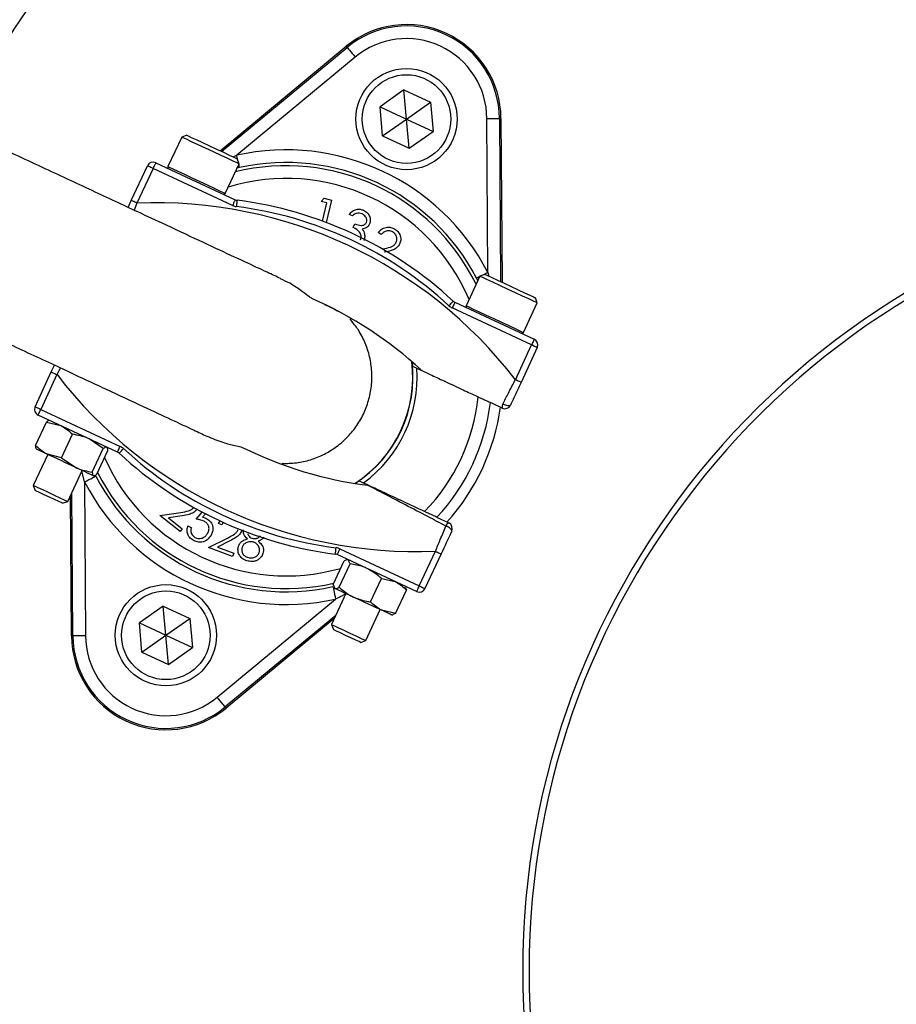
# Model space of a CAD drawing. Header units: millimetres. Extents: x 2125 to 4263, y 2449 to 4685.
# Tile 9 of 19: x 2766 to 3043, y 3738 to 4049. Entities that reach past the tile are written whole.
import ezdxf

# ---------------------------------------------------------------- set-up
doc = ezdxf.new("R2010")
doc.units = ezdxf.units.MM
doc.header["$LTSCALE"] = 2

msp = doc.modelspace()

# ---------------------------------------------------------------- linework, layer by layer
at = {"color": 7, "linetype": 'Continuous', "lineweight": 25}
for p, q in [((2829.43, 4007.83), (2869.31, 4040.86)), ((2829.88, 4007.62), (2869.6, 4040.51)), ((2869.6, 4040.51), (2869.31, 4040.86)), ((2872.15, 4037.43), (2834.69, 4006.4)), ((2887.55, 4027.07), (2879.99, 4021.77)), ((2887.55, 4027.07), (2895.93, 4023.16)), ((2888.36, 4017.86), (2887.55, 4027.07)), ((2888.36, 4017.86), (2895.93, 4023.16)), ((2895.93, 4023.16), (2896.73, 4013.96)), ((2880.79, 4012.57), (2879.99, 4021.77)), ((2879.99, 4021.77), (2888.36, 4017.86)), ((2880.79, 4012.57), (2888.36, 4017.86)), ((2888.36, 4017.86), (2896.73, 4013.96)), ((2889.16, 4008.66), (2888.36, 4017.86)), ((2914.08, 3969.38), (2913.76, 4018.03)), ((2917.76, 4018.05), (2918.22, 4018.06)), ((2917.76, 4018.05), (2918.1, 3966.48)), ((2918.22, 4018.06), (2918.55, 3966.27)), ((2889.16, 4008.66), (2896.73, 4013.96)), ((2817.29, 4012.16), (2812.94, 4002.83)), ((2818.89, 4012.74), (2817.29, 4012.16)), ((2817.3, 4012.16), (2817.29, 4012.16)), ((2880.79, 4012.57), (2889.16, 4008.66)), ((2835.42, 4003.71), (2834.84, 4005.31)), ((2801.33, 3992.13), (2806.44, 4003.1)), ((2808.26, 4002.25), (2803.14, 3991.29)), ((2833.35, 3990.55), (2808.26, 4002.25)), ((2809.1, 4004.07), (2834.19, 3992.37)), ((2831.07, 3994.38), (2835.42, 4003.71)), ((2835.56, 4002.5), (2834.76, 4002.31)), ((2800.32, 3989.96), (2801.33, 3992.13)), ((2861.37, 3991.86), (2862.34, 3992.83)), ((2862.34, 3992.83), (2864.62, 3992.28)), ((2864.62, 3992.28), (2862.93, 3985.21)), ((2863.2, 3991.42), (2861.37, 3991.86)), ((2861.81, 3985.62), (2863.2, 3991.42)), ((2871.23, 3987.29), (2870.25, 3987.75)), ((2871.54, 3983.59), (2872.06, 3984.7)), ((2880.3, 3981.33), (2879.38, 3982.01)), ((2880.72, 3976.8), (2880.87, 3976.83)), ((2911.55, 3968.21), (2907.2, 3958.88)), ((2910.88, 3966.78), (2910.53, 3967.54)), ((2913.14, 3968.79), (2911.55, 3968.21)), ((2929.67, 3959.76), (2929.09, 3961.35)), ((2927.89, 3946.47), (2902.8, 3958.17)), ((2903.64, 3959.98), (2928.74, 3948.28)), ((2925.32, 3950.42), (2929.67, 3959.76)), ((2922.78, 3935.5), (2927.89, 3946.47)), ((2929.7, 3945.62), (2924.59, 3934.66)), ((2776.06, 3937.93), (2777.07, 3940.11)), ((2890.1, 3941.17), (2890.24, 3939.75)), ((2770.94, 3926.97), (2776.06, 3937.93)), ((2777.87, 3937.09), (2772.76, 3926.12)), ((2918.59, 3926.53), (2914.9, 3928.25)), ((2797, 3912.61), (2771.91, 3924.31)), ((2772.76, 3926.12), (2797.85, 3914.42)), ((2771.06, 3914.66), (2774.53, 3922.1)), ((2774.53, 3922.1), (2779.05, 3920.98)), ((2775.54, 3922.62), (2775.43, 3922.61)), ((2779.33, 3910.8), (2782.8, 3918.25)), ((2792.49, 3913.73), (2788.02, 3916.8)), ((2774.94, 3911.87), (2770.38, 3902.1)), ((2771.25, 3913.65), (2771.31, 3913.56)), ((2779.33, 3910.8), (2774.82, 3911.92)), ((2789.02, 3906.29), (2792.49, 3913.73)), ((2790.44, 3905.62), (2793.91, 3913.07)), ((2793.76, 3914.03), (2793.66, 3914.17)), ((2779.33, 3910.8), (2783.8, 3907.73)), ((2781.26, 3897.03), (2785.81, 3906.8)), ((2789.44, 3905.11), (2789.6, 3905.12)), ((2770.38, 3902.1), (2770.98, 3900.47)), ((2786.57, 3903.21), (2786.88, 3854.56)), ((2873.34, 3903.5), (2872.16, 3902.7)), ((2770.98, 3900.47), (2770.98, 3900.47)), ((2782.43, 3854.54), (2782.14, 3898.93)), ((2782.88, 3854.54), (2782.59, 3899.89)), ((2779.63, 3896.44), (2781.26, 3897.03)), ((2810.41, 3892.55), (2817.04, 3893.58)), ((2816.76, 3887.52), (2810.41, 3892.55)), ((2817.48, 3892.51), (2813.16, 3891.84)), ((2821.88, 3891.45), (2823.76, 3893.68)), ((2824.77, 3893.15), (2823.88, 3892.08)), ((2813.16, 3891.84), (2817.47, 3888.42)), ((2819.27, 3889.33), (2820.34, 3888.72)), ((2828.89, 3890.02), (2829.46, 3890.92)), ((2829.97, 3889.62), (2828.89, 3890.02)), ((2830.44, 3890.42), (2829.97, 3889.62)), ((2898, 3892), (2901.69, 3890.28)), ((2817.47, 3888.42), (2816.76, 3887.52)), ((2825.74, 3882.42), (2831.76, 3885.45)), ((2832.5, 3884.56), (2828.59, 3882.59)), ((2833.36, 3879.58), (2825.74, 3882.42)), ((2828.59, 3882.59), (2833.76, 3880.66)), ((2833.76, 3880.66), (2833.36, 3879.58)), ((2891.54, 3868.53), (2866.45, 3880.23)), ((2867.3, 3882.04), (2892.39, 3870.34)), ((2892.39, 3870.34), (2897.5, 3881.3)), ((2899.32, 3880.46), (2894.2, 3869.49)), ((2865.13, 3870.8), (2868.6, 3878.24)), ((2867.08, 3869.89), (2870.55, 3877.33)), ((2869.53, 3878.52), (2868.6, 3878.24)), ((2869.79, 3878.67), (2869.52, 3878.64)), ((2870.55, 3877.33), (2869.95, 3878.59)), ((2865.13, 3870.8), (2865.73, 3869.53)), ((2876.96, 3865.28), (2880.43, 3872.72)), ((2880.43, 3872.72), (2884.77, 3871.68)), ((2869.19, 3867.91), (2864.64, 3858.15)), ((2865.4, 3869.85), (2865.57, 3869.61)), ((2884.89, 3861.58), (2888.36, 3869.03)), ((2888.08, 3869.99), (2887.92, 3870.22)), ((2887.97, 3869.91), (2888.36, 3869.03)), ((2828.49, 3835.16), (2865.96, 3866.19)), ((2811.48, 3863.93), (2803.92, 3858.63)), ((2811.48, 3863.93), (2819.85, 3860.03)), ((2812.29, 3854.73), (2811.48, 3863.93)), ((2875.52, 3853.08), (2880.07, 3862.84)), ((2884.89, 3861.58), (2880.54, 3862.62)), ((2884.89, 3861.58), (2883.98, 3861.34)), ((2804.72, 3849.43), (2803.92, 3858.63)), ((2803.92, 3858.63), (2812.29, 3854.73)), ((2812.29, 3854.73), (2819.85, 3860.03)), ((2819.85, 3860.03), (2820.66, 3850.82)), ((2865.97, 3861.01), (2831.04, 3832.08)), ((2865.52, 3860.04), (2831.33, 3831.73)), ((2883.69, 3861.15), (2883.99, 3861.18)), ((2864.64, 3858.15), (2865.23, 3856.52)), ((2782.88, 3854.54), (2782.43, 3854.54)), ((2804.72, 3849.43), (2812.29, 3854.73)), ((2812.29, 3854.73), (2820.66, 3850.82)), ((2813.09, 3845.53), (2812.29, 3854.73)), ((2873.88, 3852.49), (2875.52, 3853.08)), ((2804.72, 3849.43), (2813.09, 3845.53)), ((2813.09, 3845.53), (2820.66, 3850.82)), ((2831.04, 3832.08), (2831.33, 3831.73))]:
    msp.add_line(p, q, dxfattribs=at)
at = {"color": 8, "linetype": 'Continuous', "lineweight": 25}
for p, q in [((2833.61, 4005.88), (2834.69, 4006.4)), ((2803.14, 3991.29), (2802.22, 3989.07)), ((2914.08, 3969.38), (2914.35, 3968.23)), ((2778.98, 3939.22), (2777.87, 3937.09)), ((2786.57, 3903.21), (2785.76, 3906.69))]:
    msp.add_line(p, q, dxfattribs=at)
at = {"color": 7, "linetype": 'Continuous', "lineweight": 25, "flags": 128}
for points in [[(2869.6, 4040.51), (2869.66, 4040.44), (2869.81, 4040.26), (2870.05, 4039.97), (2870.37, 4039.59), (2870.75, 4039.13), (2871.19, 4038.6), (2871.66, 4038.02), (2872.15, 4037.43)], [(2913.76, 4018.03), (2914.54, 4018.03), (2915.28, 4018.04), (2915.97, 4018.04), (2916.57, 4018.05), (2917.07, 4018.05), (2917.44, 4018.05), (2917.68, 4018.05), (2917.76, 4018.05)], [(2835.42, 4003.71), (2835.38, 4003.73), (2834.8, 4004), (2833.61, 4004.56), (2831.87, 4005.37), (2829.73, 4006.37), (2827.33, 4007.48), (2824.86, 4008.63), (2822.51, 4009.73), (2820.44, 4010.7), (2818.8, 4011.46), (2817.73, 4011.96), (2817.3, 4012.16)], [(2818.89, 4012.74), (2818.89, 4012.74), (2819.3, 4012.55), (2820.33, 4012.07), (2821.88, 4011.35), (2823.84, 4010.44), (2826.04, 4009.41), (2828.31, 4008.35), (2830.46, 4007.35), (2832.32, 4006.48), (2833.74, 4005.82), (2834.6, 4005.42), (2834.84, 4005.31)], [(2808.26, 4002.25), (2807.9, 4002.42), (2807.56, 4002.58), (2807.25, 4002.72), (2806.98, 4002.85), (2806.75, 4002.96), (2806.58, 4003.03), (2806.48, 4003.08), (2806.44, 4003.1)], [(2809.1, 4004.07), (2809.09, 4004.03), (2809.04, 4003.93), (2808.96, 4003.76), (2808.85, 4003.54), (2808.73, 4003.26), (2808.58, 4002.95), (2808.42, 4002.61), (2808.26, 4002.25)], [(2803.14, 3991.29), (2802.79, 3991.45), (2802.45, 3991.61), (2802.14, 3991.76), (2801.86, 3991.89), (2801.64, 3991.99), (2801.47, 3992.07), (2801.37, 3992.12), (2801.33, 3992.13)], [(2834.19, 3992.37), (2834.18, 3992.33), (2834.13, 3992.23), (2834.05, 3992.06), (2833.95, 3991.83), (2833.82, 3991.56), (2833.67, 3991.25), (2833.51, 3990.91), (2833.35, 3990.55)], [(2834.79, 3992.19), (2834.78, 3992.16), (2834.77, 3992.04), (2834.75, 3991.86), (2834.72, 3991.61), (2834.68, 3991.31), (2834.63, 3990.97), (2834.59, 3990.6), (2834.54, 3990.21)], [(2929.67, 3959.76), (2929.42, 3959.88), (2928.51, 3960.3), (2927.02, 3961), (2925.06, 3961.91), (2922.76, 3962.98), (2920.3, 3964.13), (2917.87, 3965.26), (2915.64, 3966.3), (2913.78, 3967.17), (2912.43, 3967.8), (2911.68, 3968.15), (2911.55, 3968.21)], [(2913.14, 3968.79), (2913.28, 3968.73), (2914, 3968.39), (2915.31, 3967.78), (2917.08, 3966.95), (2919.18, 3965.97), (2921.44, 3964.92), (2923.67, 3963.88), (2925.7, 3962.94), (2927.35, 3962.17), (2928.5, 3961.63), (2929.05, 3961.37), (2929.09, 3961.35)], [(2903.13, 3960.33), (2903.1, 3960.3), (2903.03, 3960.21), (2902.9, 3960.08), (2902.73, 3959.9), (2902.53, 3959.67), (2902.29, 3959.42), (2902.04, 3959.14), (2901.77, 3958.86)], [(2903.64, 3959.98), (2903.63, 3959.95), (2903.58, 3959.84), (2903.5, 3959.68), (2903.4, 3959.45), (2903.27, 3959.18), (2903.12, 3958.86), (2902.96, 3958.52), (2902.8, 3958.17)], [(2928.74, 3948.28), (2928.72, 3948.25), (2928.67, 3948.14), (2928.59, 3947.98), (2928.49, 3947.75), (2928.36, 3947.47), (2928.21, 3947.16), (2928.05, 3946.82), (2927.89, 3946.47)], [(2929.7, 3945.62), (2929.67, 3945.64), (2929.56, 3945.69), (2929.4, 3945.77), (2929.17, 3945.87), (2928.9, 3946), (2928.58, 3946.14), (2928.24, 3946.3), (2927.89, 3946.47)], [(2890.24, 3939.75), (2890.42, 3939.67), (2891.63, 3939.1)], [(2776.06, 3937.93), (2776.09, 3937.92), (2776.2, 3937.87), (2776.36, 3937.79), (2776.59, 3937.69), (2776.86, 3937.56), (2777.18, 3937.41), (2777.52, 3937.25), (2777.87, 3937.09)], [(2924.59, 3934.66), (2924.55, 3934.67), (2924.45, 3934.72), (2924.28, 3934.8), (2924.06, 3934.9), (2923.78, 3935.03), (2923.47, 3935.18), (2923.13, 3935.34), (2922.78, 3935.5)], [(2770.94, 3926.97), (2770.98, 3926.95), (2771.08, 3926.9), (2771.25, 3926.83), (2771.48, 3926.72), (2771.75, 3926.59), (2772.06, 3926.45), (2772.4, 3926.29), (2772.76, 3926.12)], [(2918.81, 3927.89), (2919.2, 3927.69), (2919.61, 3927.53), (2920, 3927.4), (2920.37, 3927.32), (2920.69, 3927.29), (2920.95, 3927.31), (2921.14, 3927.38), (2921.25, 3927.5)], [(2771.91, 3924.31), (2771.93, 3924.35), (2771.98, 3924.45), (2772.05, 3924.62), (2772.16, 3924.84), (2772.29, 3925.12), (2772.43, 3925.43), (2772.59, 3925.77), (2772.76, 3926.12)], [(2797, 3912.61), (2797.02, 3912.65), (2797.07, 3912.75), (2797.15, 3912.92), (2797.25, 3913.14), (2797.38, 3913.42), (2797.53, 3913.73), (2797.68, 3914.07), (2797.85, 3914.42)], [(2774.82, 3911.92), (2773.93, 3912.34), (2773.15, 3912.7), (2772.5, 3913), (2771.98, 3913.24), (2771.61, 3913.42), (2771.38, 3913.52), (2771.31, 3913.56)], [(2783.8, 3907.73), (2782.67, 3908.26), (2781.51, 3908.8), (2780.33, 3909.35), (2779.14, 3909.91), (2777.98, 3910.45), (2776.86, 3910.97), (2775.8, 3911.46), (2774.82, 3911.92)], [(2797.52, 3912.27), (2797.54, 3912.29), (2797.62, 3912.38), (2797.75, 3912.51), (2797.92, 3912.7), (2798.12, 3912.92), (2798.36, 3913.17), (2798.61, 3913.45), (2798.88, 3913.73)], [(2789.35, 3905.14), (2789.12, 3905.25), (2788.73, 3905.44), (2788.2, 3905.68), (2787.54, 3905.99), (2786.75, 3906.36), (2785.85, 3906.78), (2784.86, 3907.24), (2783.8, 3907.73)], [(2786.57, 3903.21), (2787.25, 3903.57), (2787.91, 3903.91), (2788.52, 3904.22), (2789.06, 3904.5), (2789.5, 3904.73), (2789.83, 3904.9), (2790.04, 3905.01), (2790.12, 3905.05)], [(2789.44, 3905.11), (2789.44, 3905.11), (2789.35, 3905.14)], [(2770.38, 3902.1), (2770.39, 3902.1), (2770.79, 3901.91), (2771.8, 3901.44), (2773.29, 3900.75), (2775.09, 3899.91), (2776.98, 3899.03), (2778.72, 3898.21), (2780.12, 3897.56), (2781, 3897.15), (2781.26, 3897.03)], [(2874.73, 3902.85), (2873.51, 3903.41), (2873.34, 3903.5)], [(2779.63, 3896.44), (2779.36, 3896.56), (2778.48, 3896.97), (2777.12, 3897.61), (2775.47, 3898.38), (2773.81, 3899.15), (2772.37, 3899.82), (2771.37, 3900.29), (2770.98, 3900.47)], [(2902.65, 3887.62), (2902.67, 3887.78), (2902.61, 3887.97), (2902.45, 3888.18), (2902.22, 3888.41), (2901.92, 3888.64), (2901.58, 3888.86), (2901.19, 3889.06), (2900.79, 3889.24)], [(2865.86, 3880.4), (2865.86, 3880.44), (2865.88, 3880.55), (2865.9, 3880.73), (2865.93, 3880.98), (2865.97, 3881.28), (2866.01, 3881.62), (2866.06, 3881.99), (2866.11, 3882.38)], [(2866.45, 3880.23), (2866.47, 3880.26), (2866.52, 3880.36), (2866.6, 3880.53), (2866.7, 3880.76), (2866.83, 3881.03), (2866.97, 3881.34), (2867.13, 3881.68), (2867.3, 3882.04)], [(2897.5, 3881.3), (2897.86, 3881.14), (2898.2, 3880.98), (2898.51, 3880.83), (2898.79, 3880.71), (2899.01, 3880.6), (2899.18, 3880.52), (2899.28, 3880.47), (2899.32, 3880.46)], [(2865.09, 3870.09), (2865.11, 3870.01), (2865.16, 3869.78), (2865.24, 3869.41), (2865.35, 3868.93), (2865.48, 3868.34), (2865.63, 3867.67), (2865.79, 3866.94), (2865.96, 3866.19)], [(2865.73, 3869.53), (2865.58, 3869.6), (2865.57, 3869.61)], [(2871.64, 3866.77), (2870.55, 3867.28), (2869.53, 3867.76), (2868.59, 3868.19), (2867.76, 3868.58), (2867.05, 3868.91), (2866.47, 3869.19), (2866.02, 3869.39), (2865.73, 3869.53)], [(2891.54, 3868.53), (2891.56, 3868.56), (2891.61, 3868.66), (2891.69, 3868.83), (2891.79, 3869.06), (2891.92, 3869.33), (2892.07, 3869.64), (2892.23, 3869.98), (2892.39, 3870.34)], [(2892.39, 3870.34), (2892.74, 3870.17), (2893.08, 3870.01), (2893.4, 3869.87), (2893.67, 3869.74), (2893.9, 3869.64), (2894.06, 3869.56), (2894.17, 3869.51), (2894.2, 3869.49)], [(2880.54, 3862.62), (2879.6, 3863.06), (2878.56, 3863.54), (2877.47, 3864.06), (2876.32, 3864.59), (2875.14, 3865.14), (2873.96, 3865.69), (2872.78, 3866.24), (2871.64, 3866.77)], [(2883.69, 3861.15), (2883.67, 3861.16), (2883.5, 3861.24), (2883.19, 3861.39), (2882.72, 3861.61), (2882.12, 3861.89), (2881.39, 3862.23), (2880.54, 3862.62)], [(2864.64, 3858.15), (2864.8, 3858.07), (2865.58, 3857.71), (2866.89, 3857.1), (2868.59, 3856.31), (2870.47, 3855.43), (2872.3, 3854.58), (2873.86, 3853.85), (2874.97, 3853.33), (2875.49, 3853.09), (2875.52, 3853.08)], [(2873.88, 3852.49), (2873.86, 3852.5), (2873.37, 3852.73), (2872.29, 3853.23), (2870.8, 3853.93), (2869.12, 3854.71), (2867.5, 3855.46), (2866.2, 3856.07), (2865.41, 3856.44), (2865.23, 3856.52)], [(2786.88, 3854.56), (2786.11, 3854.56), (2785.37, 3854.55), (2784.68, 3854.55), (2784.08, 3854.55), (2783.58, 3854.54), (2783.21, 3854.54), (2782.97, 3854.54), (2782.88, 3854.54)], [(2831.04, 3832.08), (2830.99, 3832.15), (2830.84, 3832.33), (2830.6, 3832.62), (2830.28, 3833), (2829.9, 3833.47), (2829.46, 3833.99), (2828.98, 3834.57), (2828.49, 3835.16)]]:
    msp.add_lwpolyline(points, dxfattribs=at)
at = {"color": 8, "linetype": 'Continuous', "lineweight": 25, "flags": 128}
for points in [[(2835.08, 4004.64), (2835.02, 4004.92), (2834.86, 4005.65), (2834.69, 4006.4)], [(2812.94, 4002.83), (2812.95, 4002.83), (2813.38, 4002.62), (2814.45, 4002.12), (2816.08, 4001.36), (2818.15, 4000.4), (2820.51, 3999.3), (2822.98, 3998.15), (2825.37, 3997.03), (2827.52, 3996.03), (2829.25, 3995.22), (2830.45, 3994.66), (2831.02, 3994.4), (2831.07, 3994.38)], [(2835.56, 4002.5), (2835.54, 4002.58), (2835.49, 4002.81), (2835.41, 4003.18), (2835.33, 4003.52)], [(2911.46, 3968.02), (2911.15, 3967.86), (2910.82, 3967.69), (2910.61, 3967.58), (2910.53, 3967.54)], [(2914.08, 3969.38), (2913.39, 3969.03), (2912.73, 3968.68), (2912.47, 3968.55)], [(2907.2, 3958.88), (2907.33, 3958.81), (2908.07, 3958.47), (2909.43, 3957.83), (2911.29, 3956.97), (2913.52, 3955.93), (2915.95, 3954.79), (2918.41, 3953.65), (2920.7, 3952.58), (2922.67, 3951.66), (2924.16, 3950.97), (2925.06, 3950.54), (2925.32, 3950.42)]]:
    msp.add_lwpolyline(points, dxfattribs=at)
at = {"color": 7, "linetype": 'Continuous', "lineweight": 25}
for centre, radius in [((2888.36, 4017.86), 16), ((2888.36, 4017.86), 14), ((2812.29, 3854.73), 16), ((2812.29, 3854.73), 14)]:
    msp.add_circle(centre, radius, dxfattribs=at)
for centre, radius, start, end in [((3175.08, 3748.8), 693, 1.57108, 178.42892), ((3204.24, 3757.99), 526, 125.6711, 150.6903), ((2888.36, 4017.86), 29.86, 0.3695, 129.6305), ((2888.36, 4017.86), 29.41, 0.3695, 129.6305), ((2888.36, 4017.86), 25.41, 0.3695, 129.6305), ((2850.32, 3936.3), 71.83, 27.427, 102.573), ((3175.08, 3748.8), 800, 161.45109, 245.04654), ((2808.26, 4002.25), 2, 65, 155), ((2813.39, 4002.62), 0.5, 155, 245), ((2850.32, 3936.3), 67.83, 27.427, 102.573), ((3175.08, 3748.8), 250, 99.2069, 180), ((2830.61, 3994.59), 0.5, 245, 335), ((2835.04, 3994.18), 2, 245, 262.8003), ((2819.33, 3869.83), 123.33, 47.1997, 82.8003), ((3175.08, 3748.8), 248, 99.2818, 180), ((2809.19, 3848.08), 143.33, 37.5829, 92.4171), ((2835.04, 3994.18), 4, 245, 262.8003), ((2819.33, 3869.83), 121.33, 47.1997, 82.8003), ((2809.19, 3848.08), 123.33, 47.1997, 66.3645), ((2904.49, 3961.79), 4, 227.1997, 245), ((2904.49, 3961.79), 2, 227.1997, 245), ((2907.65, 3958.67), 0.5, 155, 245), ((2924.87, 3950.64), 0.5, 245, 335), ((2927.89, 3946.47), 2, 335, 65), ((2850.32, 3936.3), 40, 302.9043, 7.0957), ((2850.32, 3936.3), 41.4, 306.1144, 3.8856), ((2891.46, 4024.51), 143.33, 217.5829, 272.4171), ((2850.32, 3936.3), 60.99, 315.8562, 354.1438), ((2772.76, 3926.12), 2, 155, 245), ((2850.32, 3936.3), 65.07, 317.0993, 352.9007), ((2850.32, 3936.3), 68.42, 317.9236, 352.0712), ((2920.29, 3926.95), 1.75, 147.6637, 193.9529), ((2919.44, 3928.34), 2, 245, 335), ((2796.16, 3910.8), 4, 47.1997, 65), ((2796.16, 3910.8), 2, 47.1997, 65), ((2881.32, 4002.76), 123.33, 227.1997, 262.8003), ((2881.32, 4002.76), 121.33, 227.1997, 262.8003), ((2891.46, 4024.51), 123.33, 243.6355, 262.8003), ((2850.32, 3936.3), 67.83, 207.427, 282.573), ((2850.32, 3936.3), 71.83, 207.427, 282.573), ((2902.46, 3888.71), 1.75, 116.0463, 162.336), ((2900.84, 3888.46), 2, 335, 65), ((2865.61, 3878.41), 2, 65, 82.8003), ((2865.61, 3878.41), 4, 65, 82.8003), ((2892.39, 3870.34), 2, 245, 335), ((2812.29, 3854.73), 29.86, 180.3695, 309.6305), ((2812.29, 3854.73), 29.41, 180.3695, 309.6305), ((2812.29, 3854.73), 25.41, 180.3695, 309.6305), ((3175.08, 3748.8), 250, 180, 260.7931), ((3175.08, 3748.8), 248, 180, 260.7182)]:
    msp.add_arc(centre, radius, start, end, dxfattribs=at)
at = {"color": 8, "linetype": 'Continuous', "lineweight": 25}
for radius, start, end in [(66.81, 26.0524, 103.9476), (62.81, 23.0383, 106.9617), (40.07, 303.0133, 6.9867), (62.81, 203.8808, 285.8669), (66.81, 206.8106, 282.962)]:
    msp.add_arc((2850.32, 3936.3), radius, start, end, dxfattribs=at)
at = {"color": 7, "linetype": 'Continuous', "lineweight": 25}
for points, knots in [([(3105.37, 4670.08), (3093.57, 4667.79), (3065.98, 4662.42), (3023.12, 4651.47), (2977.01, 4637.09), (2931.75, 4620.2), (2887.48, 4600.91), (2844.31, 4579.24), (2805.91, 4557.28), (2772.06, 4535.68), (2739.52, 4512.99), (2705.27, 4486.55), (2669.84, 4455.92), (2638.99, 4426.11), (2612.34, 4397.72), (2586.99, 4368.39), (2560.77, 4334.9), (2534.27, 4296.94), (2510.19, 4258), (2488.56, 4218.25), (2469.36, 4177.84), (2453.87, 4139.9), (2441.52, 4104.82), (2430.78, 4069.61), (2420.95, 4030.63), (2412.64, 3987.87), (2406.76, 3945.03), (2403.27, 3902.28), (2402.15, 3859.73), (2403.39, 3817.5), (2406.97, 3775.7), (2412.82, 3734.48), (2420.79, 3694.26), (2430.83, 3655.15), (2442.85, 3617.28), (2456.94, 3580.11), (2473.06, 3543.79), (2491.16, 3508.41), (2510.93, 3474.5), (2532.3, 3442.15), (2555, 3411.32), (2579.49, 3381.49), (2597.46, 3360.85), (2607.86, 3350.65), (2608.91, 3349.61)], [0, 0, 0, 0, 0.020864, 0.048794, 0.076746, 0.104678, 0.132606, 0.160555, 0.188483, 0.209366, 0.23025, 0.257334, 0.284438, 0.311521, 0.33177, 0.352019, 0.37879, 0.405581, 0.432351, 0.458221, 0.484111, 0.50998, 0.529324, 0.548667, 0.57386, 0.599073, 0.624266, 0.648878, 0.673508, 0.698118, 0.722194, 0.746288, 0.770364, 0.793344, 0.816342, 0.839323, 0.862302, 0.885299, 0.908278, 0.930416, 0.95257, 0.974713, 0.997426, 1, 1, 1, 1]), ([(3105.51, 4669.31), (3093.71, 4667.01), (3066.12, 4661.65), (3023.26, 4650.69), (2977.15, 4636.31), (2931.9, 4619.41), (2887.63, 4600.11), (2844.47, 4578.44), (2806.07, 4556.46), (2772.23, 4534.85), (2739.71, 4512.15), (2705.5, 4485.72), (2670.11, 4455.1), (2639.3, 4425.31), (2612.69, 4396.94), (2587.38, 4367.63), (2561.2, 4334.16), (2534.74, 4296.22), (2510.71, 4257.32), (2489.11, 4217.6), (2469.95, 4177.22), (2454.48, 4139.32), (2442.17, 4104.27), (2431.45, 4069.09), (2421.65, 4030.15), (2413.37, 3987.42), (2407.5, 3944.63), (2404.04, 3901.92), (2402.94, 3859.42), (2404.19, 3817.24), (2407.78, 3775.5), (2413.64, 3734.33), (2421.62, 3694.15), (2431.66, 3655.1), (2443.69, 3617.26), (2457.78, 3580.14), (2473.9, 3543.86), (2491.99, 3508.53), (2511.75, 3474.68), (2533.07, 3442.39), (2555.79, 3411.69), (2579.86, 3381.91), (2597.19, 3363.16), (2605.89, 3353.75)], [0, 0, 0, 0, 0.020946, 0.048987, 0.077049, 0.10509, 0.133129, 0.161188, 0.189226, 0.210192, 0.231158, 0.258322, 0.285506, 0.31267, 0.332979, 0.353288, 0.380137, 0.407006, 0.433854, 0.459799, 0.485763, 0.511707, 0.531106, 0.550504, 0.575771, 0.601057, 0.626324, 0.651005, 0.675705, 0.700385, 0.724526, 0.748685, 0.772827, 0.795873, 0.818937, 0.841984, 0.86503, 0.888093, 0.911139, 0.933312, 0.955501, 0.977679, 1, 1, 1, 1]), ([(3119.78, 4288.29), (3109.49, 4286.88), (3088.9, 4284.06), (3058.43, 4277.46), (3028.34, 4269.41), (2997.17, 4259.59), (2965.1, 4247.59), (2932.51, 4232.76), (2901.01, 4215.82), (2870.85, 4196.8), (2842.63, 4176.03), (2816.43, 4153.61), (2792.2, 4129.78), (2769.61, 4104.44), (2748.82, 4077.74), (2731.2, 4052.29), (2721.36, 4035.32), (2717.14, 4028.04)], [0, 0, 0, 0, 0.061908, 0.123918, 0.185972, 0.247942, 0.319255, 0.390836, 0.462487, 0.534029, 0.60531, 0.673782, 0.742475, 0.811266, 0.880006, 0.948518, 1, 1, 1, 1]), ([(2691.74, 4042.48), (2701.29, 4058.22), (2711.63, 4073.39), (2728.31, 4095.31), (2734.06, 4102.48), (2745.96, 4116.52), (2752.07, 4123.36), (2770.85, 4143.32), (2783.99, 4155.9), (2811.48, 4179.61), (2825.82, 4190.75), (2848.26, 4206.36), (2855.89, 4211.38), (2867.57, 4218.64), (2871.5, 4221.01), (2879.45, 4225.67), (2883.44, 4227.93), (2903.51, 4238.99), (2919.92, 4246.93), (2953.38, 4261.06), (2970.44, 4267.25), (2996.54, 4275.21), (3005.32, 4277.64), (3023.05, 4282.05), (3032, 4284.04), (3041.03, 4285.8)], [0, 0, 0, 0, 0.125, 0.125, 0.1875, 0.1875, 0.25, 0.25, 0.375, 0.375, 0.5, 0.5, 0.5625, 0.5625, 0.59375, 0.59375, 0.625, 0.625, 0.75, 0.75, 0.875, 0.875, 0.9375, 0.9375, 1, 1, 1, 1]), ([(3042.18, 4279.91), (3030.76, 4277.45), (3007.87, 4272.52), (2974.24, 4262.2), (2941.29, 4249.82), (2909.29, 4235.24), (2878.39, 4218.57), (2848.72, 4199.8), (2820.34, 4179.03), (2793.38, 4156.39), (2768.02, 4132.03), (2749.57, 4111.73), (2734.47, 4093.49), (2722.26, 4077.65), (2708.83, 4058.58), (2700.72, 4045.58), (2696.85, 4039.38)], [0, 0, 0, 0, 0.080899, 0.162075, 0.243341, 0.324512, 0.405407, 0.486315, 0.567501, 0.64878, 0.729965, 0.810873, 0.838537, 0.893937, 0.949336, 1, 1, 1, 1]), ([(2728.21, 4023.58), (2732.23, 4030.42), (2742.49, 4047.86), (2761.48, 4074.43), (2784.75, 4103.3), (2810.08, 4130.54), (2837.23, 4156.07), (2866.11, 4179.77), (2896.58, 4201.53), (2928.51, 4221.25), (2961.74, 4238.85), (2996.14, 4254.2), (3031.48, 4267.44), (3055.72, 4274.27), (3067.84, 4277.69)], [0, 0, 0, 0, 0.055365, 0.14124, 0.227117, 0.312992, 0.398869, 0.484744, 0.570621, 0.656496, 0.742373, 0.828248, 0.914123, 1, 1, 1, 1]), ([(2895.13, 4188.62), (2885.6, 4181.51), (2866.51, 4167.24), (2839.78, 4143.43), (2814.55, 4117.99), (2791.11, 4090.94), (2769.66, 4062.36), (2753.24, 4037.72), (2744.76, 4022.22), (2741.99, 4017.16)], [0, 0, 0, 0, 0.1539047, 0.3083341, 0.4629435, 0.6173772, 0.7712857, 0.9253102, 1, 1, 1, 1]), ([(3053.08, 3195.94), (3031.06, 3200.82), (3009.47, 3206.98), (2977.71, 3218.11), (2967.23, 3222.14), (2951.67, 3228.66), (2946.52, 3230.92), (2936.25, 3235.58), (2931.16, 3237.99), (2905.96, 3250.38), (2886.56, 3261.39), (2849.22, 3285.59), (2831.3, 3298.77), (2805.52, 3320.17), (2797.12, 3327.58), (2784.79, 3339.11), (2780.73, 3343.03), (2772.75, 3350.97), (2768.83, 3354.98), (2749.55, 3375.31), (2735.21, 3392.36), (2708.62, 3428.01), (2696.38, 3446.62), (2682.41, 3470.85), (2679.68, 3475.75), (2674.37, 3485.64), (2671.77, 3490.64), (2664.22, 3505.77), (2659.5, 3515.95), (2646.32, 3546.8), (2638.8, 3567.75), (2626.25, 3610.42), (2621.22, 3632.14), (2616.54, 3659.78), (2615.68, 3665.33), (2614.52, 3673.69), (2614.15, 3676.49), (2613.46, 3682.08), (2613.14, 3684.88), (2611.62, 3698.87), (2610.74, 3710.07), (2609.1, 3743.69), (2609.34, 3766.14), (2611.32, 3794.24), (2611.8, 3799.86), (2612.93, 3811.05), (2613.57, 3816.62), (2615.75, 3833.28), (2617.53, 3844.31), (2623.83, 3877.15), (2629.3, 3898.73), (2639.43, 3930.63), (2643.13, 3941.18), (2649.17, 3956.89), (2651.26, 3962.11), (2655.61, 3972.5), (2657.87, 3977.67), (2669.52, 4003.31), (2680.03, 4023.2), (2691.74, 4042.48)], [0, 0, 0, 0, 0.0625, 0.0625, 0.09375, 0.09375, 0.109375, 0.109375, 0.125, 0.125, 0.1875, 0.1875, 0.25, 0.25, 0.28125, 0.28125, 0.296875, 0.296875, 0.3125, 0.3125, 0.375, 0.375, 0.4375, 0.4375, 0.453125, 0.453125, 0.46875, 0.46875, 0.5, 0.5, 0.5625, 0.5625, 0.625, 0.625, 0.640625, 0.640625, 0.648437, 0.648437, 0.65625, 0.65625, 0.6875, 0.6875, 0.75, 0.75, 0.765625, 0.765625, 0.78125, 0.78125, 0.8125, 0.8125, 0.875, 0.875, 0.90625, 0.90625, 0.921875, 0.921875, 0.9375, 0.9375, 1, 1, 1, 1]), ([(2696.85, 4039.38), (2693.47, 4033.68), (2686.7, 4022.27), (2677.32, 4004.7), (2668.5, 3986.8), (2658.99, 3965.57), (2649.23, 3940.89), (2639.75, 3912.63), (2631.71, 3883.65), (2625.2, 3854.01), (2620.27, 3823.8), (2617.06, 3793.89), (2615.47, 3764.4), (2615.41, 3735.28), (2616.88, 3706.09), (2619.94, 3676.34), (2624.69, 3646.21), (2631.23, 3615.83), (2639.51, 3585.56), (2649.59, 3555.52), (2661.47, 3525.83), (2674.9, 3497.13), (2689.78, 3469.5), (2706, 3442.99), (2723.83, 3417.17), (2743.28, 3392.16), (2764.32, 3368.07), (2786.48, 3345.43), (2809.67, 3324.28), (2833.76, 3304.64), (2859.12, 3286.15), (2885.82, 3269.11), (2905.94, 3257.31), (2917.3, 3251.76), (2919.07, 3250.89)], [0, 0, 0, 0, 0.021642, 0.043284, 0.065035, 0.086787, 0.11921, 0.151655, 0.184077, 0.217365, 0.250679, 0.283967, 0.31553, 0.347092, 0.379001, 0.410909, 0.444709, 0.478535, 0.512336, 0.547119, 0.58193, 0.616713, 0.650512, 0.684338, 0.718137, 0.752918, 0.787726, 0.822507, 0.856312, 0.890142, 0.923947, 0.958735, 0.993552, 1, 1, 1, 1]), ([(2848.54, 3967.47), (2847.2, 3968.09), (2844.14, 3969.52), (2837.32, 3972.7), (2828.2, 3976.95), (2817.14, 3982.11), (2804.33, 3988.09), (2789.9, 3994.82), (2774.03, 4002.21), (2756.95, 4010.18), (2738.81, 4018.64), (2726.34, 4024.45), (2720, 4027.41)], [0, 0, 0, 0, 0.067588, 0.154393, 0.245578, 0.341085, 0.440586, 0.544166, 0.65194, 0.763818, 0.879821, 1, 1, 1, 1]), ([(2870.25, 3987.75), (2870.58, 3988.11), (2871.21, 3988.83), (2872.48, 3989.36), (2873.73, 3989.43), (2874.44, 3989.16), (2874.79, 3989.03)], [0, 0, 0, 0, 0.2802896, 0.5596786, 0.779746, 1, 1, 1, 1]), ([(2874.79, 3989.03), (2875.21, 3988.78), (2876.05, 3988.27), (2876.77, 3987.08), (2877, 3985.82), (2876.77, 3985.09), (2876.65, 3984.72)], [0, 0, 0, 0, 0.280087, 0.559869, 0.780098, 1, 1, 1, 1]), ([(2874.29, 3987.91), (2873.99, 3988.02), (2873.41, 3988.23), (2872.25, 3988.11), (2871.62, 3987.6), (2871.23, 3987.29)], [0, 0, 0, 0, 0.280634, 0.56036, 1, 1, 1, 1]), ([(2875.68, 3985.18), (2875.76, 3985.49), (2875.91, 3986.11), (2875.41, 3987.21), (2874.71, 3987.64), (2874.29, 3987.91)], [0, 0, 0, 0, 0.278858, 0.56005, 1, 1, 1, 1]), ([(2873.81, 3979.72), (2873.88, 3979.92), (2874.03, 3980.32), (2874.01, 3981.16), (2873.43, 3982.57), (2872.3, 3983.18), (2871.54, 3983.59)], [0, 0, 0, 0, 0.125582, 0.251208, 0.500631, 1, 1, 1, 1]), ([(2872.06, 3984.7), (2872.7, 3984.47), (2873.66, 3984.13), (2874.86, 3984.35), (2875.42, 3984.74), (2875.59, 3985.03), (2875.68, 3985.18)], [0, 0, 0, 0, 0.499393, 0.749024, 0.874538, 1, 1, 1, 1]), ([(2876.65, 3984.72), (2876.52, 3984.48), (2876.25, 3983.99), (2875.47, 3983.34), (2874.77, 3983.18), (2874.34, 3983.08)], [0, 0, 0, 0, 0.280507, 0.560794, 1, 1, 1, 1]), ([(2874.34, 3983.08), (2874.53, 3982.83), (2874.87, 3982.38), (2875.02, 3981.84), (2875.08, 3981.6)], [0, 0, 0, 0, 0.5598423, 1, 1, 1, 1]), ([(2879.38, 3982.01), (2879.78, 3982.45), (2880.6, 3983.31), (2882.24, 3983.77), (2883.79, 3983.63), (2884.58, 3983.14), (2884.98, 3982.9)], [0, 0, 0, 0, 0.280038, 0.559507, 0.779645, 1, 1, 1, 1]), ([(2884.98, 3982.9), (2885.39, 3982.54), (2886.2, 3981.82), (2886.59, 3980.32), (2886.48, 3978.92), (2886.04, 3978.19), (2885.82, 3977.83)], [0, 0, 0, 0, 0.279978, 0.559308, 0.779652, 1, 1, 1, 1]), ([(2875.08, 3981.6), (2875.14, 3981.17), (2875.23, 3980.4), (2874.95, 3979.68), (2874.83, 3979.36)], [0, 0, 0, 0, 0.559419, 1, 1, 1, 1]), ([(2884.25, 3982.02), (2883.89, 3982.23), (2883.16, 3982.66), (2881.94, 3982.55), (2880.98, 3982.05), (2880.52, 3981.57), (2880.3, 3981.33)], [0, 0, 0, 0, 0.279443, 0.558563, 0.779019, 1, 1, 1, 1]), ([(2884.87, 3978.5), (2885.05, 3978.83), (2885.42, 3979.49), (2885.31, 3980.56), (2884.92, 3981.44), (2884.48, 3981.83), (2884.25, 3982.02)], [0, 0, 0, 0, 0.279126, 0.559042, 0.779432, 1, 1, 1, 1]), ([(2696.76, 3977.56), (2702.74, 3974.77), (2714.61, 3969.23), (2732.09, 3961.09), (2748.91, 3953.24), (2764.91, 3945.78), (2779.81, 3938.83), (2793.37, 3932.51), (2804.83, 3927.16), (2814.09, 3922.85), (2820.85, 3919.7), (2823.9, 3918.28), (2825.23, 3917.65)], [0, 0, 0, 0, 0.113512, 0.2252, 0.335105, 0.443266, 0.549589, 0.654173, 0.757142, 0.845616, 0.932496, 1, 1, 1, 1]), ([(2880.87, 3976.83), (2881.69, 3976.98), (2882.82, 3977.19), (2884.21, 3977.77), (2884.65, 3978.26), (2884.87, 3978.5)], [0, 0, 0, 0, 0.560688, 0.780476, 1, 1, 1, 1]), ([(2885.82, 3977.83), (2885.5, 3977.48), (2884.86, 3976.77), (2883.25, 3976.17), (2882.07, 3975.93), (2881.34, 3975.78)], [0, 0, 0, 0, 0.279326, 0.559182, 1, 1, 1, 1]), ([(2858.64, 3961.07), (2858.35, 3961.24), (2857.68, 3961.65), (2855.26, 3963.49), (2852.18, 3965.7), (2849.5, 3966.91), (2848.49, 3967.37)], [0, 0, 0, 0, 0.19049, 0.439323, 0.789273, 1, 1, 1, 1]), ([(2862.48, 3959.29), (2862.7, 3959.19), (2864.44, 3958.39), (2865.7, 3957.71), (2866.8, 3957.13), (2866.96, 3957.05)], [0, 0, 0, 0, 0.108412, 0.870313, 1, 1, 1, 1]), ([(2848.99, 3909.02), (2850.52, 3909.04), (2853.57, 3909.08), (2858.1, 3910.12), (2862.4, 3911.85), (2866.38, 3914.31), (2869.86, 3917.38), (2872.8, 3921.01), (2875.06, 3925.06), (2876.63, 3929.46), (2877.43, 3934.02), (2877.45, 3938.7), (2876.69, 3943.27), (2875.15, 3947.68), (2873.08, 3951.58), (2871.23, 3953.76), (2870.4, 3954.75)], [0, 0, 0, 0, 0.071324, 0.1427, 0.216148, 0.287488, 0.360898, 0.4322, 0.50557, 0.576847, 0.650192, 0.72147, 0.794814, 0.866117, 0.939485, 1, 1, 1, 1]), ([(2891.63, 3939.1), (2891.63, 3939.1), (2891.67, 3939.08), (2892.41, 3938.74), (2895.26, 3937.41), (2899.75, 3935.32), (2904.99, 3932.87), (2908.94, 3931.03), (2910.72, 3930.2), (2910.99, 3930.07)], [0, 0, 0, 0, 0.003003, 0.191332, 0.379875, 0.586723, 0.815645, 0.971347, 1, 1, 1, 1]), ([(2918.81, 3927.89), (2918.87, 3927.99), (2919.52, 3929.24), (2920.84, 3931.76), (2922.12, 3934.24), (2922.78, 3935.5)], [0, 0, 0, 0, 0.043868, 0.514838, 1, 1, 1, 1]), ([(2924.59, 3934.66), (2924.03, 3933.45), (2922.89, 3931.01), (2921.8, 3928.68), (2921.25, 3927.5)], [0, 0, 0, 0, 0.4922529, 1, 1, 1, 1]), ([(2910.99, 3930.07), (2911.22, 3929.97), (2911.91, 3929.65), (2913, 3929.14), (2914.06, 3928.64), (2914.65, 3928.37), (2914.86, 3928.27), (2914.88, 3928.26), (2914.89, 3928.25)], [0, 0, 0, 0, 0.1181495, 0.3512576, 0.5789765, 0.7958106, 0.923618, 1, 1, 1, 1]), ([(2775.43, 3922.61), (2775.43, 3922.61), (2775.22, 3922.64), (2774.87, 3922.37), (2774.53, 3922.1)], [0, 0, 0, 0, 0.013112, 1, 1, 1, 1]), ([(2779.05, 3920.98), (2779.14, 3920.94), (2780.53, 3920.28), (2781.71, 3919.22), (2782.8, 3918.25)], [0, 0, 0, 0, 0.0702, 1, 1, 1, 1]), ([(2788.02, 3916.8), (2787.91, 3916.85), (2786.27, 3917.6), (2784.47, 3917.94), (2782.8, 3918.25)], [0, 0, 0, 0, 0.070212, 1, 1, 1, 1]), ([(2825.23, 3917.66), (2826.94, 3916.96), (2830.11, 3915.64), (2833.82, 3914.76), (2835.96, 3914.27), (2836.48, 3914.08), (2836.69, 3914)], [0, 0, 0, 0, 0.355523, 0.659233, 0.862028, 1, 1, 1, 1]), ([(2774.82, 3911.92), (2774.72, 3911.97), (2773.33, 3912.63), (2772.16, 3913.68), (2771.06, 3914.66)], [0, 0, 0, 0, 0.070221, 1, 1, 1, 1]), ([(2771.06, 3914.66), (2771.08, 3914.23), (2771.09, 3913.79), (2771.25, 3913.65), (2771.25, 3913.65)], [0, 0, 0, 0, 0.986888, 1, 1, 1, 1]), ([(2793.58, 3914.21), (2793.52, 3914.22), (2793.26, 3914.3), (2792.82, 3913.97), (2792.49, 3913.73)], [0, 0, 0, 0, 0.244378, 1, 1, 1, 1]), ([(2793.91, 3913.07), (2793.91, 3913.2), (2793.91, 3913.65), (2793.77, 3913.84), (2793.68, 3913.98)], [0, 0, 0, 0, 0.296704, 1, 1, 1, 1]), ([(2783.8, 3907.73), (2783.91, 3907.68), (2785.55, 3906.93), (2787.35, 3906.6), (2789.02, 3906.29)], [0, 0, 0, 0, 0.070194, 1, 1, 1, 1]), ([(2789.02, 3906.29), (2789.05, 3905.88), (2789.08, 3905.33), (2789.3, 3905.18), (2789.35, 3905.14)], [0, 0, 0, 0, 0.7556218, 1, 1, 1, 1]), ([(2790.44, 3905.62), (2790.21, 3905.43), (2790, 3905.28), (2789.63, 3905.11), (2789.47, 3905.09), (2789.35, 3905.14)], [0, 0, 0, 0, 0.5, 0.5, 1, 1, 1, 1]), ([(2894.09, 3893.82), (2893.8, 3893.96), (2891.19, 3895.17), (2886.3, 3897.45), (2881.34, 3899.77), (2878.2, 3901.23), (2876.41, 3902.06), (2875.23, 3902.62), (2874.79, 3902.82), (2874.74, 3902.84), (2874.73, 3902.85)], [0, 0, 0, 0, 0.030043, 0.270728, 0.511424, 0.629015, 0.750639, 0.858084, 0.969501, 1, 1, 1, 1]), ([(2900.79, 3889.24), (2898.89, 3890.24), (2894.53, 3892.53), (2887.92, 3895.99), (2881.93, 3899.1), (2878.05, 3901.1), (2876.26, 3902.01), (2876.08, 3902.11), (2876, 3902.15)], [0, 0, 0, 0, 0.188573, 0.431985, 0.681104, 0.843203, 0.930549, 1, 1, 1, 1]), ([(2817.04, 3893.58), (2817.86, 3893.7), (2819, 3893.87), (2820.41, 3894.4), (2820.86, 3894.88), (2821.09, 3895.11)], [0, 0, 0, 0, 0.560641, 0.780422, 1, 1, 1, 1]), ([(2822.01, 3894.41), (2821.68, 3894.07), (2821.02, 3893.38), (2819.39, 3892.83), (2818.2, 3892.63), (2817.48, 3892.51)], [0, 0, 0, 0, 0.279318, 0.559188, 1, 1, 1, 1]), ([(2897.99, 3892), (2897.98, 3892.01), (2897.95, 3892.02), (2897.64, 3892.17), (2896.9, 3892.51), (2895.86, 3893), (2894.87, 3893.46), (2894.26, 3893.74), (2894.09, 3893.82)], [0, 0, 0, 0, 0.076374, 0.279463, 0.482349, 0.690795, 0.909635, 1, 1, 1, 1]), ([(2820.87, 3884.74), (2820.46, 3885.03), (2819.63, 3885.6), (2819.03, 3886.91), (2818.91, 3888.2), (2819.15, 3888.95), (2819.27, 3889.33)], [0, 0, 0, 0, 0.279821, 0.559316, 0.779552, 1, 1, 1, 1]), ([(2824.43, 3890.74), (2823.97, 3890.94), (2823.15, 3891.29), (2822.27, 3891.4), (2821.88, 3891.45)], [0, 0, 0, 0, 0.559296, 1, 1, 1, 1]), ([(2823.88, 3892.08), (2824.14, 3892.01), (2824.6, 3891.89), (2825.03, 3891.68), (2825.22, 3891.58)], [0, 0, 0, 0, 0.560067, 1, 1, 1, 1]), ([(2825.53, 3886.99), (2825.7, 3887.37), (2826.03, 3888.13), (2825.84, 3889.31), (2825.24, 3890.21), (2824.7, 3890.57), (2824.43, 3890.74)], [0, 0, 0, 0, 0.279871, 0.558964, 0.779184, 1, 1, 1, 1]), ([(2825.22, 3891.58), (2825.69, 3891.25), (2826.62, 3890.58), (2827.19, 3889.03), (2827.15, 3887.55), (2826.76, 3886.74), (2826.57, 3886.34)], [0, 0, 0, 0, 0.279665, 0.5590633, 0.7793005, 1, 1, 1, 1]), ([(2820.34, 3888.72), (2820.25, 3888.4), (2820.08, 3887.75), (2820.35, 3886.83), (2820.84, 3886.12), (2821.27, 3885.82), (2821.48, 3885.68)], [0, 0, 0, 0, 0.28008, 0.55923, 0.779652, 1, 1, 1, 1]), ([(2826.57, 3886.34), (2826.21, 3885.83), (2825.48, 3884.82), (2823.83, 3884.11), (2822.2, 3884.12), (2821.31, 3884.53), (2820.87, 3884.74)], [0, 0, 0, 0, 0.279841, 0.559271, 0.779421, 1, 1, 1, 1]), ([(2821.48, 3885.68), (2821.9, 3885.51), (2822.73, 3885.18), (2823.98, 3885.49), (2824.95, 3886.11), (2825.33, 3886.7), (2825.53, 3886.99)], [0, 0, 0, 0, 0.279012, 0.55885, 0.779272, 1, 1, 1, 1]), ([(2831.76, 3885.45), (2832.5, 3885.82), (2833.54, 3886.33), (2834.72, 3887.27), (2835.01, 3887.86), (2835.15, 3888.16)], [0, 0, 0, 0, 0.560684, 0.780442, 1, 1, 1, 1]), ([(2836.25, 3887.78), (2836.04, 3887.35), (2835.62, 3886.49), (2834.23, 3885.46), (2833.16, 3884.9), (2832.5, 3884.56)], [0, 0, 0, 0, 0.279303, 0.559168, 1, 1, 1, 1]), ([(2838.05, 3885.2), (2837.6, 3885.64), (2836.79, 3886.45), (2836.83, 3887.57), (2836.85, 3888.07)], [0, 0, 0, 0, 0.5599946, 1, 1, 1, 1]), ([(2838.1, 3886.87), (2838.25, 3886.58), (2838.5, 3886.07), (2839.15, 3885.53), (2839.64, 3885.38), (2839.88, 3885.31)], [0, 0, 0, 0, 0.388578, 0.694298, 1, 1, 1, 1]), ([(2897.5, 3881.3), (2898.02, 3882.54), (2899.14, 3885.25), (2900.21, 3887.84), (2900.79, 3889.24)], [0, 0, 0, 0, 0.458113, 1, 1, 1, 1]), ([(2902.65, 3887.62), (2902.61, 3887.52), (2901.54, 3885.24), (2900.41, 3882.79), (2899.32, 3880.46)], [0, 0, 0, 0, 0.044002, 1, 1, 1, 1]), ([(2835.13, 3882.51), (2835.25, 3882.89), (2835.48, 3883.64), (2836.49, 3884.69), (2837.46, 3885), (2838.05, 3885.2)], [0, 0, 0, 0, 0.280121, 0.560014, 1, 1, 1, 1]), ([(2839.68, 3884.25), (2839.27, 3884.29), (2838.45, 3884.38), (2837.38, 3883.88), (2836.6, 3883.15), (2836.4, 3882.54), (2836.3, 3882.23)], [0, 0, 0, 0, 0.279979, 0.55972, 0.779978, 1, 1, 1, 1]), ([(2841.89, 3881.2), (2841.91, 3881.59), (2841.94, 3882.38), (2841.33, 3883.33), (2840.57, 3883.99), (2839.97, 3884.16), (2839.68, 3884.25)], [0, 0, 0, 0, 0.278783, 0.558889, 0.779355, 1, 1, 1, 1]), ([(2839.88, 3885.31), (2840.19, 3885.28), (2840.83, 3885.23), (2841.64, 3885.59), (2841.97, 3885.99), (2842.11, 3886.14)], [0, 0, 0, 0, 0.377889, 0.755956, 1, 1, 1, 1]), ([(2843.27, 3885.72), (2843.1, 3885.5), (2842.65, 3884.91), (2841.94, 3884.66), (2841.48, 3884.49)], [0, 0, 0, 0, 0.360305, 1, 1, 1, 1]), ([(2841.48, 3884.49), (2842.06, 3883.97), (2842.86, 3883.23), (2843.18, 3881.87), (2843.1, 3881.28), (2843.06, 3880.98)], [0, 0, 0, 0, 0.558018, 0.778944, 1, 1, 1, 1]), ([(2838.34, 3878.15), (2837.79, 3878.3), (2836.69, 3878.59), (2835.56, 3879.79), (2835.02, 3881.17), (2835.09, 3882.06), (2835.13, 3882.51)], [0, 0, 0, 0, 0.28063, 0.559406, 0.779895, 1, 1, 1, 1]), ([(2836.3, 3882.23), (2836.28, 3881.83), (2836.24, 3881.04), (2836.85, 3880.07), (2837.69, 3879.49), (2838.28, 3879.33), (2838.58, 3879.25)], [0, 0, 0, 0, 0.279152, 0.558302, 0.778981, 1, 1, 1, 1]), ([(2838.58, 3879.25), (2838.98, 3879.2), (2839.79, 3879.09), (2840.84, 3879.56), (2841.6, 3880.29), (2841.79, 3880.89), (2841.89, 3881.2)], [0, 0, 0, 0, 0.280357, 0.559589, 0.779861, 1, 1, 1, 1]), ([(2843.06, 3880.98), (2842.92, 3880.5), (2842.65, 3879.64), (2841.98, 3879.04), (2841.69, 3878.78)], [0, 0, 0, 0, 0.559349, 1, 1, 1, 1]), ([(2841.69, 3878.78), (2841.42, 3878.6), (2840.86, 3878.24), (2839.7, 3877.97), (2838.86, 3878.08), (2838.34, 3878.15)], [0, 0, 0, 0, 0.280077, 0.560204, 1, 1, 1, 1]), ([(2875.87, 3875.84), (2875.45, 3876.02), (2873.76, 3876.76), (2871.93, 3877.08), (2870.55, 3877.33)], [0, 0, 0, 0, 0.244372, 1, 1, 1, 1]), ([(2880.43, 3872.72), (2880.11, 3873), (2878.73, 3874.23), (2877.11, 3875.14), (2875.87, 3875.84)], [0, 0, 0, 0, 0.2269028, 1, 1, 1, 1]), ([(2884.77, 3871.68), (2884.86, 3871.64), (2886.2, 3871), (2887.32, 3869.98), (2888.36, 3869.03)], [0, 0, 0, 0, 0.070195, 1, 1, 1, 1]), ([(2865.73, 3869.53), (2865.75, 3869.52), (2866.08, 3869.38), (2866.6, 3869.64), (2867.08, 3869.89)], [0, 0, 0, 0, 0.0702277, 1, 1, 1, 1]), ([(2867.08, 3869.89), (2868.16, 3868.99), (2869.58, 3867.79), (2871.24, 3866.97), (2871.64, 3866.77)], [0, 0, 0, 0, 0.755628, 1, 1, 1, 1]), ([(2871.64, 3866.77), (2872.98, 3866.27), (2874.71, 3865.62), (2876.54, 3865.34), (2876.96, 3865.28)], [0, 0, 0, 0, 0.773097, 1, 1, 1, 1]), ([(2880.54, 3862.62), (2880.45, 3862.67), (2879.12, 3863.3), (2878, 3864.33), (2876.96, 3865.28)], [0, 0, 0, 0, 0.070198, 1, 1, 1, 1])]:
    msp.add_open_spline(points, degree=3, knots=knots, dxfattribs=at)
at = {"color": 8, "linetype": 'Continuous', "lineweight": 25}
for points, knots in [([(2600.01, 3362.34), (2599.75, 3362.61), (2589.93, 3372.63), (2572.09, 3393.89), (2546.7, 3426.08), (2523.33, 3459.82), (2501.84, 3494.69), (2482.01, 3531.31), (2464.1, 3569.74), (2448.29, 3609.96), (2434.87, 3651.13), (2423.88, 3693.01), (2415.35, 3735.4), (2409.23, 3778.6), (2405.67, 3822.53), (2404.74, 3867.08), (2406.42, 3912.08), (2410.78, 3957.38), (2417.87, 4002.83), (2426.85, 4044.28), (2437.03, 4081.74), (2447.79, 4115.31), (2460.03, 4148.37), (2473.87, 4181.2), (2489.34, 4213.73), (2506.45, 4245.87), (2524.96, 4277.23), (2544.91, 4307.85), (2566.29, 4337.69), (2589.04, 4366.69), (2613.05, 4394.67), (2638.52, 4421.84), (2665.46, 4448.13), (2693.86, 4473.46), (2723.34, 4497.51), (2755.13, 4521.19), (2789.36, 4544.25), (2826.1, 4566.46), (2863.91, 4586.88), (2902.66, 4605.48), (2942.22, 4622.15), (2978.99, 4635.73), (3012.84, 4646.32), (3043.57, 4654.49), (3074.52, 4661.79), (3095.24, 4666.25), (3105.61, 4668.49)], [0, 0, 0, 0, 0.000664, 0.024655, 0.048685, 0.072715, 0.096708, 0.120625, 0.145851, 0.171162, 0.196523, 0.221888, 0.247212, 0.272446, 0.298518, 0.324615, 0.350691, 0.377606, 0.404545, 0.431461, 0.452089, 0.472738, 0.493387, 0.514015, 0.535322, 0.55665, 0.577979, 0.599287, 0.620858, 0.64245, 0.664042, 0.685613, 0.707877, 0.730163, 0.75245, 0.774715, 0.799799, 0.824942, 0.850115, 0.875289, 0.900436, 0.925522, 0.944129, 0.962748, 0.981378, 1, 1, 1, 1]), ([(3106.77, 4663.01), (3096.47, 4660.79), (3075.85, 4656.35), (3045.06, 4649.09), (3014.49, 4640.97), (2980.82, 4630.44), (2944.28, 4616.94), (2904.97, 4600.37), (2866.46, 4581.9), (2828.89, 4561.6), (2792.38, 4539.54), (2758.7, 4516.84), (2727.72, 4493.8), (2699.29, 4470.71), (2671.88, 4446.42), (2645.27, 4420.71), (2619.57, 4393.56), (2594.85, 4364.96), (2571.46, 4335.28), (2547.71, 4302.17), (2524.07, 4265.39), (2501.12, 4224.73), (2482.08, 4185.97), (2466.5, 4149.51), (2453.82, 4115.66), (2442.71, 4081.26), (2432.5, 4043.79), (2423.67, 4003.19), (2416.73, 3959.5), (2412.62, 3918.8), (2410.77, 3881.29), (2410.61, 3847.06), (2412.02, 3812.85), (2415.26, 3775.92), (2420.87, 3736.35), (2429.34, 3694.29), (2440.24, 3652.73), (2453.55, 3611.88), (2469.24, 3571.96), (2487.02, 3533.82), (2506.7, 3497.5), (2527.98, 3462.85), (2551.34, 3429.53), (2568.84, 3406.35), (2579.03, 3394.76), (2580.26, 3393.36)], [0, 0, 0, 0, 0.019062, 0.038132, 0.057191, 0.076237, 0.101886, 0.127596, 0.153336, 0.179073, 0.204779, 0.230426, 0.252478, 0.274551, 0.296623, 0.318675, 0.341429, 0.364206, 0.386982, 0.409736, 0.437852, 0.465991, 0.494105, 0.51587, 0.537657, 0.559443, 0.581207, 0.607849, 0.634513, 0.661154, 0.681764, 0.702395, 0.723025, 0.743633, 0.769396, 0.795252, 0.821151, 0.847044, 0.872888, 0.898643, 0.923064, 0.947562, 0.972098, 0.996634, 1, 1, 1, 1]), ([(3107.87, 4648.3), (3095.04, 4645.55), (3069.43, 4640.06), (3031.32, 4630.85), (2993.96, 4619.57), (2957.4, 4606.43), (2921.79, 4591.92), (2887.12, 4576.07), (2853.49, 4558.86), (2820.71, 4540.21), (2786.81, 4518.91), (2752.04, 4494.64), (2716.78, 4467.11), (2683.1, 4437.82), (2651.14, 4406.9), (2621.04, 4374.43), (2593.27, 4341.04), (2567.76, 4306.89), (2544.47, 4272.12), (2523.06, 4236.26), (2503.57, 4199.38), (2486.08, 4161.56), (2470.66, 4122.95), (2457.4, 4083.7), (2446.15, 4043.38), (2437.05, 4002.08), (2430.19, 3959.88), (2425.72, 3917.52), (2423.64, 3875.08), (2423.97, 3832.68), (2426.71, 3791.05), (2431.8, 3750.33), (2438.91, 3710.62), (2448.16, 3671.49), (2459.65, 3633.21), (2473.22, 3595.9), (2488.76, 3559.61), (2506.29, 3524.51), (2524.72, 3491.72), (2538.29, 3471.3), (2544.67, 3461.72)], [0, 0, 0, 0, 0.025333, 0.050566, 0.075656, 0.100634, 0.125521, 0.149883, 0.174182, 0.198435, 0.222652, 0.251455, 0.280238, 0.308966, 0.337583, 0.366048, 0.394396, 0.421376, 0.44829, 0.47515, 0.501971, 0.528776, 0.555539, 0.582194, 0.608702, 0.636309, 0.663794, 0.691185, 0.718502, 0.74577, 0.773001, 0.798977, 0.824956, 0.850842, 0.876537, 0.902064, 0.927448, 0.952689, 0.97778, 1, 1, 1, 1]), ([(2869.13, 3867.78), (2868.79, 3867.6), (2867.76, 3867.03), (2866.68, 3866.53), (2865.96, 3866.19)], [0, 0, 0, 0, 0.326437, 1, 1, 1, 1])]:
    msp.add_open_spline(points, degree=3, knots=knots, dxfattribs=at)

doc.saveas('drawing.dxf')
